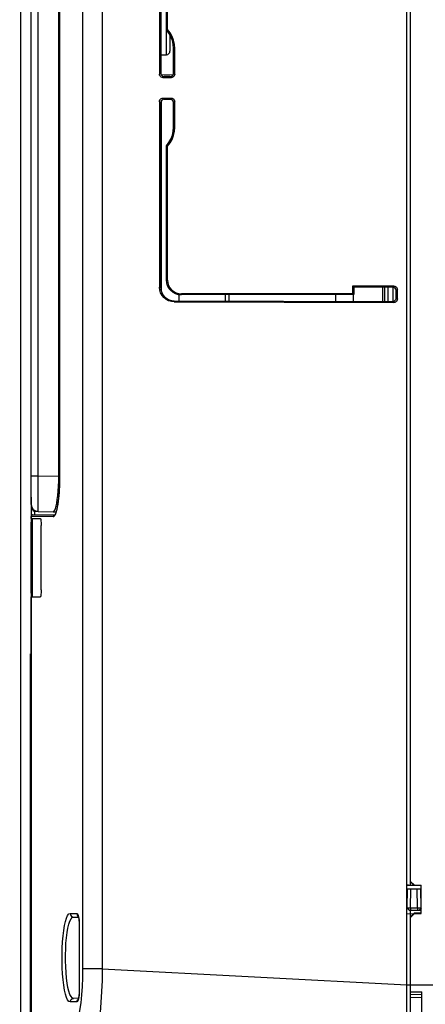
# Model space of a CAD drawing. Extents: x 35 to 410, y 33 to 287.
# Tile 30 of 65: x 121 to 140, y 147 to 193. Entities that reach past the tile are written whole.
import ezdxf

# ---------------------------------------------------------------- set-up
doc = ezdxf.new("R2010")
doc.units = 0
doc.header["$LTSCALE"] = 23.1
doc.layers.get('0').update_dxf_attribs({"linetype": 'CONTINUOUS'})
doc.layers.add('ALL_AXIS', color=7, linetype='CONTINUOUS')
doc.layers.add('ALL_FEATURES', color=7, linetype='CONTINUOUS')
doc.dimstyles.get("Standard").update_dxf_attribs({"dimtxt": 2.5, "dimasz": 2.5, "dimexe": 1.25, "dimexo": 0.625, "dimtad": 1, "dimcen": 2.5, "dimazin": 3, "dimtfac": 1, "dimtmove": 0, "dimatfit": 3})

# ---------------------------------------------------------------- blocks, each defined once
blk = doc.blocks.new('_OPEN')
at = {"color": 0, "linetype": 'BYBLOCK'}
for p, q in [((0, 0), (-1, 0.25)), ((-1, -0.25), (0, 0)), ((-1, 0), (0, 0))]:
    blk.add_line(p, q, dxfattribs=at)
blk = doc.blocks.new('*D34')
at = {"color": 2, "linetype": 'CONTINUOUS'}
for p, q in [((121.483, 196.921), (121.483, 120.522)), ((121.983, 170.987), (121.983, 120.522)), ((121.483, 121.522), (106.119, 121.522)), ((106.119, 121.522), (121.733, 121.522)), ((126.983, 121.522), (121.733, 121.522)), ((121.983, 121.522), (126.983, 121.522))]:
    blk.add_line(p, q, dxfattribs=at)
at = {"color": 2, "linetype": 'CONTINUOUS', "xscale": 2, "yscale": 2, "zscale": 2}
blk.add_blockref('_OPEN', (121.483, 121.522), dxfattribs=at)
at = {"color": 2, "linetype": 'CONTINUOUS', "xscale": 2, "yscale": 2, "zscale": 2, "rotation": 180}
blk.add_blockref('_OPEN', (121.983, 121.522), dxfattribs=at)

msp = doc.modelspace()

# ---------------------------------------------------------------- linework, layer by layer
at = {"layer": 'ALL_AXIS', "color": 7, "linetype": 'CONTINUOUS'}
for p, q in [((121.983, 169.992), (121.983, 170.092)), ((121.983, 163.658), (121.983, 166.325))]:
    msp.add_line(p, q, dxfattribs=at)
at = {"layer": 'ALL_AXIS', "color": 9, "linetype": 'CONTINUOUS'}
msp.add_line((139.75, 148.158), (163.416, 148.158), dxfattribs=at)
at = {"layer": 'ALL_FEATURES', "color": 7, "linetype": 'CONTINUOUS'}
for p, q in [((139.583, 143.658), (139.583, 230.325)), ((139.75, 152.828), (139.75, 230.325)), ((121.983, 170.654), (121.983, 229.992)), ((123.274, 171.973), (123.274, 228.658)), ((123.313, 228.658), (123.313, 171.973)), ((127.996, 199.492), (127.996, 190.804)), ((128.05, 199.492), (128.05, 190.858)), ((128.317, 192.873), (128.317, 199.158)), ((128.371, 192.894), (128.371, 199.158)), ((128.483, 192.636), (128.483, 191.879)), ((128.651, 190.856), (128.651, 192.004)), ((128.705, 190.802), (128.705, 192.004)), ((128.05, 191.708), (128.319, 191.713)), ((128.08, 190.777), (128.634, 190.787)), ((128.538, 190.636), (128.162, 190.637)), ((128.484, 190.69), (128.216, 190.691)), ((127.996, 189.512), (127.996, 180.825)), ((128.162, 189.679), (128.538, 189.68)), ((128.216, 189.625), (128.484, 189.626)), ((128.705, 188.313), (128.705, 189.514)), ((128.05, 189.459), (128.05, 180.825)), ((128.651, 188.313), (128.651, 189.46)), ((128.317, 181.158), (128.317, 187.444)), ((128.371, 181.158), (128.371, 187.423)), ((138.967, 180.876), (137.037, 180.87)), ((137.037, 180.87), (137.037, 180.537)), ((137.037, 180.87), (137.091, 180.817)), ((138.913, 180.822), (137.091, 180.817)), ((137.091, 180.817), (137.091, 180.483)), ((138.45, 180.163), (138.45, 180.82)), ((128.916, 180.189), (128.916, 180.471)), ((137.037, 180.537), (129.016, 180.515)), ((137.091, 180.483), (129.016, 180.461)), ((131.25, 180.183), (131.25, 180.467)), ((136.25, 180.169), (136.25, 180.481)), ((137.037, 180.537), (137.091, 180.483)), ((137.083, 180.167), (137.083, 180.483)), ((139.08, 180.328), (139.08, 180.656)), ((139.134, 180.274), (139.134, 180.71)), ((128.683, 180.19), (138.913, 180.162)), ((128.683, 180.136), (138.967, 180.108)), ((121.983, 170.644), (121.983, 170.624)), ((121.983, 170.624), (121.984, 170.592)), ((122.05, 170.158), (122.15, 170.158)), ((123.078, 170.144), (122.05, 170.158)), ((122.15, 170.158), (122.15, 170.325)), ((122.294, 170.323), (122.15, 170.325)), ((122.15, 170.158), (123.096, 170.145)), ((122.312, 170.32), (123.018, 170.311)), ((123.018, 170.311), (123.151, 170.311)), ((123.018, 170.311), (123.018, 170.311)), ((123.085, 170.144), (123.085, 170.144)), ((121.983, 169.992), (122.419, 169.992)), ((121.983, 166.492), (121.983, 169.825)), ((121.983, 169.825), (122.016, 169.825)), ((122.016, 169.825), (122.016, 166.492)), ((122.05, 166.325), (122.05, 169.992)), ((122.451, 166.658), (122.451, 169.658)), ((121.983, 166.492), (122.016, 166.492)), ((121.983, 166.325), (122.419, 166.325)), ((121.95, 146.325), (121.95, 163.658)), ((121.95, 163.658), (121.983, 163.658)), ((121.983, 146.325), (121.983, 163.658)), ((139.583, 152.825), (139.891, 152.83)), ((139.583, 152.658), (140.25, 152.658)), ((139.585, 151.758), (139.6, 152.658)), ((139.75, 153.001), (139.916, 152.831)), ((139.916, 152.805), (139.75, 152.975)), ((139.916, 152.831), (140.25, 152.825)), ((139.916, 152.805), (139.916, 152.831)), ((140.25, 152.799), (139.916, 152.805)), ((140.248, 151.758), (140.232, 152.658)), ((140.25, 151.492), (140.25, 152.825)), ((139.583, 151.735), (139.608, 151.735)), ((139.585, 151.758), (139.683, 151.658)), ((139.751, 151.758), (140.081, 151.758)), ((140.248, 151.758), (140.15, 151.658)), ((123.971, 151.329), (124.199, 151.325)), ((139.583, 151.492), (139.891, 151.486)), ((139.683, 151.658), (140.25, 151.658)), ((139.75, 143.834), (139.75, 151.658)), ((139.75, 151.342), (139.916, 151.512)), ((139.916, 151.486), (139.75, 151.316)), ((140.25, 151.518), (139.916, 151.512)), ((139.916, 151.486), (139.916, 151.512)), ((139.916, 151.486), (140.25, 151.492)), ((124.23, 151.015), (124.23, 150.989)), ((124.23, 150.989), (124.23, 147.854)), ((139.75, 147.834), (140.283, 147.824)), ((140.283, 147.692), (139.75, 147.698)), ((140.283, 143.659), (140.283, 147.824)), ((124.198, 147.525), (123.971, 147.521))]:
    msp.add_line(p, q, dxfattribs=at)
at = {"layer": 'ALL_FEATURES', "color": 9, "linetype": 'CONTINUOUS'}
for p, q in [((122.312, 171.987), (122.312, 228.658)), ((123.314, 228.658), (123.314, 171.973)), ((124.389, 225.825), (124.389, 148.9)), ((125.313, 225.825), (125.313, 148.9)), ((128.705, 192.004), (128.651, 192.004)), ((128.05, 190.858), (127.996, 190.804)), ((128.079, 190.765), (128.08, 190.777)), ((128.216, 190.691), (128.162, 190.637)), ((128.538, 190.636), (128.484, 190.69)), ((128.705, 190.802), (128.651, 190.856)), ((127.996, 189.512), (128.05, 189.459)), ((128.08, 180.641), (128.08, 189.553)), ((128.162, 189.679), (128.216, 189.625)), ((128.484, 189.626), (128.538, 189.68)), ((128.651, 189.46), (128.705, 189.514)), ((128.705, 188.313), (128.651, 188.313)), ((127.996, 180.825), (128.05, 180.825)), ((128.317, 181.158), (128.371, 181.158)), ((138.545, 180.163), (138.545, 180.821)), ((138.687, 180.821), (138.687, 180.162)), ((138.967, 180.876), (138.913, 180.822)), ((138.919, 180.822), (138.919, 180.162)), ((129.016, 180.461), (129.016, 180.515)), ((131.086, 180.183), (131.086, 180.467)), ((139.134, 180.71), (139.08, 180.656)), ((139.134, 180.274), (139.08, 180.328)), ((128.683, 180.136), (128.683, 180.19)), ((138.967, 180.108), (138.913, 180.162)), ((121.983, 171.987), (122.312, 171.987)), ((122.312, 171.987), (123.274, 171.973)), ((123.313, 171.973), (123.274, 171.973)), ((123.314, 171.973), (123.313, 171.973)), ((123.019, 170.077), (121.983, 170.092)), ((121.983, 169.492), (122.016, 169.492)), ((121.983, 166.825), (122.016, 166.825)), ((121.95, 163.325), (121.983, 163.325)), ((139.652, 152.826), (139.583, 152.815)), ((139.751, 151.758), (139.767, 152.658)), ((140.081, 151.758), (140.065, 152.658)), ((139.751, 151.758), (139.751, 151.658)), ((140.081, 151.758), (140.081, 151.658)), ((123.811, 151.496), (124.128, 151.49)), ((124.187, 151.404), (124.203, 151.341)), ((124.234, 150.989), (124.23, 150.989)), ((124.234, 150.989), (124.234, 147.861)), ((125.313, 148.9), (124.389, 148.9)), ((125.313, 148.9), (139.583, 148.152)), ((139.583, 148.152), (139.75, 148.161)), ((124.234, 147.861), (124.23, 147.861)), ((139.75, 147.573), (140.283, 147.567)), ((124.128, 147.36), (123.811, 147.354)), ((124.203, 147.51), (124.187, 147.447))]:
    msp.add_line(p, q, dxfattribs=at)
at = {"layer": 'ALL_FEATURES', "color": 7, "linetype": 'CONTINUOUS'}
for points in [[(128.317, 192.873), (128.335, 192.88), (128.353, 192.887), (128.371, 192.894)], [(128.651, 192.004), (128.637, 192.193), (128.596, 192.379), (128.527, 192.557), (128.434, 192.723), (128.317, 192.873)], [(128.705, 192.004), (128.691, 192.197), (128.65, 192.387), (128.582, 192.569), (128.488, 192.739), (128.371, 192.894)], [(128.162, 190.637), (128.119, 190.643), (128.079, 190.66), (128.044, 190.686), (128.018, 190.721), (128.001, 190.761), (127.996, 190.804)], [(128.05, 190.858), (128.055, 190.815), (128.072, 190.775), (128.098, 190.74), (128.133, 190.714), (128.173, 190.697), (128.216, 190.691)], [(128.484, 190.69), (128.528, 190.696), (128.568, 190.713), (128.602, 190.739), (128.629, 190.773), (128.646, 190.813), (128.651, 190.856)], [(128.705, 190.802), (128.7, 190.759), (128.683, 190.719), (128.657, 190.685), (128.622, 190.658), (128.582, 190.642), (128.538, 190.636)], [(127.996, 189.512), (128.001, 189.556), (128.018, 189.596), (128.044, 189.63), (128.079, 189.657), (128.119, 189.674), (128.162, 189.679)], [(128.216, 189.625), (128.173, 189.62), (128.133, 189.603), (128.098, 189.576), (128.072, 189.542), (128.055, 189.502), (128.05, 189.459)], [(128.651, 189.46), (128.646, 189.503), (128.629, 189.543), (128.602, 189.578), (128.568, 189.604), (128.528, 189.621), (128.484, 189.626)], [(128.538, 189.68), (128.582, 189.675), (128.622, 189.658), (128.657, 189.632), (128.683, 189.598), (128.7, 189.557), (128.705, 189.514)], [(128.317, 187.444), (128.434, 187.594), (128.527, 187.76), (128.596, 187.938), (128.637, 188.123), (128.651, 188.313)], [(128.371, 187.423), (128.488, 187.578), (128.582, 187.748), (128.65, 187.93), (128.691, 188.119), (128.705, 188.313)], [(128.317, 187.444), (128.335, 187.437), (128.353, 187.43), (128.371, 187.423)], [(128.683, 180.136), (128.549, 180.149), (128.419, 180.189), (128.301, 180.253), (128.197, 180.339), (128.111, 180.443), (128.048, 180.562), (128.009, 180.691), (127.996, 180.825)], [(128.05, 180.825), (128.062, 180.702), (128.098, 180.582), (128.156, 180.473), (128.235, 180.377), (128.331, 180.297), (128.44, 180.239), (128.559, 180.202), (128.683, 180.19)], [(129.016, 180.461), (128.88, 180.474), (128.748, 180.514), (128.628, 180.578), (128.522, 180.665), (128.435, 180.771), (128.37, 180.891), (128.33, 181.022), (128.317, 181.158)], [(128.371, 181.158), (128.383, 181.033), (128.42, 180.912), (128.48, 180.801), (128.56, 180.703), (128.658, 180.623), (128.769, 180.564), (128.891, 180.527), (129.016, 180.515)], [(139.08, 180.656), (139.074, 180.699), (139.058, 180.739), (139.031, 180.773), (138.997, 180.799), (138.956, 180.816), (138.913, 180.822)], [(138.967, 180.876), (139.011, 180.87), (139.051, 180.854), (139.085, 180.827), (139.112, 180.793), (139.128, 180.753), (139.134, 180.71)], [(138.913, 180.162), (138.956, 180.167), (138.997, 180.184), (139.031, 180.21), (139.058, 180.245), (139.074, 180.285), (139.08, 180.328)], [(139.134, 180.274), (139.128, 180.231), (139.112, 180.191), (139.085, 180.156), (139.051, 180.13), (139.011, 180.113), (138.967, 180.108)], [(123.313, 171.973), (123.311, 171.749), (123.302, 171.471), (123.286, 171.202), (123.264, 170.951), (123.236, 170.726), (123.205, 170.531), (123.17, 170.373)], [(123.096, 170.168), (123.077, 170.143), (123.085, 170.144)], [(123.17, 170.373), (123.134, 170.254), (123.101, 170.176), (123.096, 170.168)], [(122.419, 169.992), (122.426, 169.983), (122.433, 169.959), (122.439, 169.919), (122.444, 169.866), (122.448, 169.802), (122.45, 169.732), (122.451, 169.658)], [(122.451, 166.658), (122.45, 166.585), (122.448, 166.514), (122.444, 166.451), (122.439, 166.398), (122.433, 166.358), (122.426, 166.333), (122.419, 166.325)], [(139.585, 151.758), (139.593, 151.759), (139.616, 151.759), (139.653, 151.759), (139.7, 151.759), (139.751, 151.758)], [(140.081, 151.758), (140.133, 151.759), (140.179, 151.759), (140.216, 151.759), (140.24, 151.759), (140.248, 151.758)], [(124.184, 151.374), (124.183, 151.376), (124.184, 151.373), (124.19, 151.357), (124.198, 151.328), (124.207, 151.286), (124.215, 151.233), (124.222, 151.169), (124.228, 151.095), (124.23, 151.015)], [(124.23, 147.854), (124.229, 147.786), (124.226, 147.722), (124.221, 147.664), (124.215, 147.613), (124.208, 147.569), (124.2, 147.532), (124.193, 147.503), (124.186, 147.483), (124.184, 147.478)]]:
    msp.add_lwpolyline(points, dxfattribs=at)
at = {"layer": 'ALL_FEATURES', "color": 9, "linetype": 'CONTINUOUS'}
for points in [[(128.319, 191.713), (128.319, 191.732), (128.32, 191.786), (128.32, 191.875), (128.32, 191.997), (128.32, 192.148), (128.32, 192.327), (128.32, 192.53), (128.32, 192.873)], [(122.312, 170.32), (122.311, 170.341), (122.31, 170.402), (122.31, 170.502), (122.31, 170.638), (122.31, 170.807), (122.31, 171.006), (122.31, 171.228), (122.31, 171.47), (122.311, 171.725), (122.312, 171.987)], [(123.018, 170.311), (123.053, 170.327), (123.087, 170.378), (123.121, 170.462), (123.155, 170.576), (123.182, 170.719), (123.208, 170.887), (123.234, 171.076), (123.249, 171.283), (123.263, 171.506), (123.272, 171.737), (123.274, 171.973)], [(123.314, 171.973), (123.314, 171.892), (123.313, 171.803), (123.311, 171.707), (123.308, 171.599), (123.303, 171.481), (123.297, 171.35), (123.288, 171.213), (123.277, 171.073), (123.263, 170.935), (123.248, 170.798), (123.228, 170.658), (123.205, 170.525), (123.183, 170.415), (123.161, 170.327)], [(123.019, 170.077), (123.024, 170.103), (123.038, 170.124), (123.06, 170.139), (123.085, 170.144)], [(123.121, 170.204), (123.103, 170.164), (123.087, 170.134), (123.073, 170.112)], [(123.161, 170.327), (123.14, 170.258), (123.121, 170.204)], [(123.073, 170.112), (123.06, 170.097), (123.048, 170.087), (123.038, 170.081), (123.028, 170.078), (123.019, 170.077)], [(123.811, 147.354), (123.75, 147.377), (123.693, 147.446), (123.639, 147.56), (123.59, 147.716), (123.546, 147.908), (123.509, 148.134), (123.478, 148.388), (123.455, 148.665), (123.439, 148.958), (123.431, 149.261), (123.431, 149.567), (123.438, 149.871), (123.454, 150.166), (123.477, 150.444), (123.507, 150.701), (123.544, 150.93), (123.587, 151.126), (123.637, 151.285), (123.691, 151.402), (123.75, 151.473), (123.811, 151.496)], [(123.971, 147.521), (123.911, 147.541), (123.854, 147.605), (123.8, 147.71), (123.751, 147.853), (123.707, 148.03), (123.67, 148.238), (123.64, 148.471), (123.616, 148.726), (123.601, 148.995), (123.592, 149.274), (123.592, 149.556), (123.6, 149.835), (123.615, 150.106), (123.638, 150.363), (123.668, 150.599), (123.705, 150.809), (123.749, 150.99), (123.798, 151.135), (123.852, 151.243), (123.911, 151.308), (123.971, 151.329)], [(123.811, 151.496), (123.818, 151.445), (123.841, 151.399), (123.877, 151.362), (123.921, 151.338), (123.971, 151.329)], [(124.128, 151.49), (124.135, 151.439), (124.158, 151.393), (124.188, 151.362)], [(124.128, 151.49), (124.148, 151.48), (124.168, 151.451), (124.187, 151.404)], [(124.203, 151.341), (124.216, 151.266), (124.226, 151.181), (124.232, 151.087), (124.234, 150.989)], [(124.389, 148.9), (124.383, 148.477), (124.367, 148.075), (124.339, 147.683)], [(125.313, 148.9), (125.301, 148.357), (125.28, 147.839), (125.248, 147.335), (125.208, 146.853), (125.16, 146.398), (125.104, 145.977), (125.042, 145.597), (124.974, 145.263), (124.902, 144.981), (124.828, 144.755), (124.751, 144.584), (124.67, 144.478), (124.591, 144.444)], [(124.339, 147.683), (124.302, 147.308), (124.255, 146.955), (124.2, 146.628), (124.137, 146.333), (124.068, 146.074), (123.993, 145.855), (123.916, 145.681), (123.833, 145.549), (123.747, 145.468), (123.66, 145.443)], [(124.234, 147.861), (124.232, 147.765), (124.226, 147.672), (124.216, 147.586), (124.203, 147.51)], [(123.811, 147.354), (123.818, 147.405), (123.841, 147.451), (123.877, 147.488), (123.921, 147.512), (123.971, 147.521)], [(124.128, 147.36), (124.135, 147.411), (124.158, 147.457)], [(124.187, 147.447), (124.169, 147.4), (124.149, 147.37), (124.128, 147.36)], [(124.158, 147.457), (124.193, 147.493), (124.238, 147.517)]]:
    msp.add_lwpolyline(points, dxfattribs=at)
at = {"layer": 'ALL_FEATURES', "color": 7, "linetype": 'CONTINUOUS'}
for centre, radius, start, end in [((128.316, 191.879), 0.167, 271, 360), ((128.083, 190.61), 0.167, 91, 93.9728), ((122.316, 170.654), 0.333, 180, 269.2), ((122.05, 170.092), 0.0667, 90, 180), ((122.316, 170.614), 0.333, 183.8041, 240)]:
    msp.add_arc(centre, radius, start, end, dxfattribs=at)

# ---------------------------------------------------------------- dimensions: what is measured, and where the dimension line sits
at = {"color": 2, "linetype": 'CONTINUOUS'}
dim = msp.add_linear_dim(base=(121.483, 121.522), p1=(121.983, 171.987), p2=(121.483, 197.921), angle=180, dimstyle='Standard', dxfattribs=at)
dim.commit()
dim.dimension.update_dxf_attribs({"geometry": '*D34', "text_midpoint": (106.119, 121.522), "dimtype": 128})

doc.saveas('drawing.dxf')
